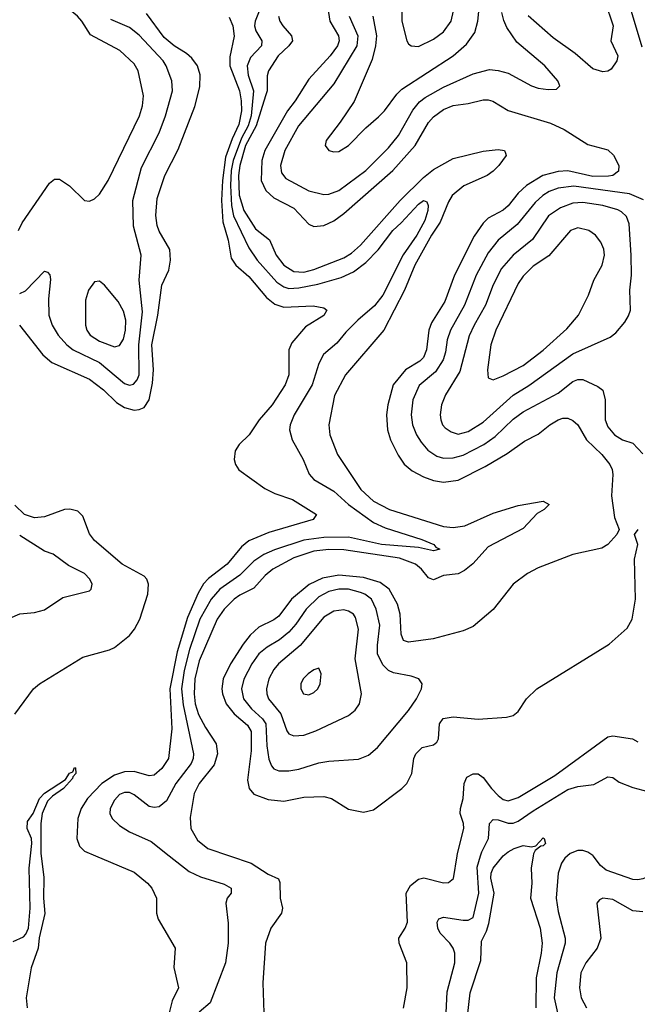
# Model space of a CAD drawing. Header units: inches. Extents: x 1305375 to 1407406, y 744550 to 841633.
# Tile 229 of 256: x 1336430 to 1338908, y 819404 to 823355. Entities that reach past the tile are written whole.
import ezdxf

# ---------------------------------------------------------------- set-up
doc = ezdxf.new("R2010")
doc.units = ezdxf.units.IN
doc.header["$MEASUREMENT"] = 0
doc.layers.add('B3831', color=7, linetype='Continuous')
doc.layers.add('B3832', color=7, linetype='Continuous')

msp = doc.modelspace()

# ---------------------------------------------------------------- linework, layer by layer
at = {"layer": 'B3831', "color": 5}
for points, elevation in [([(1336403.7, 819656.3), (1336444.8, 819675.2), (1336454.6, 819685.4), (1336464.8, 819710), (1336472.2, 819790), (1336468.5, 819950), (1336473.9, 820000)], 1120), ([(1336515.9, 820000), (1336527.5, 819912.5), (1336525.1, 819830), (1336531.4, 819768.6), (1336508.4, 819671.6), (1336503.8, 819630), (1336475.8, 819550), (1336456.5, 819430), (1336460.7, 819390)], 1120), ([(1336733.9, 820000), (1336890, 819934.7), (1336943.2, 819890), (1336959.6, 819870), (1336978.9, 819830), (1336979.5, 819770), (1336985.9, 819745.9), (1337053.4, 819630), (1337048.5, 819551.5), (1337067, 819470), (1337041.6, 819418.4), (1337030.1, 819370)], 1140), ([(1337030.1, 820000), (1337110, 819936.6), (1337155.2, 819915.2), (1337250, 819885.8), (1337278.5, 819870), (1337278.5, 819850), (1337262.8, 819830), (1337256.9, 819810), (1337266.9, 819730), (1337267.1, 819650), (1337255.8, 819570), (1337194.3, 819410), (1337150, 819372.7)], 1160), ([(1337271.9, 820000), (1337359.5, 819970), (1337427.1, 819927.1), (1337467.9, 819907.9), (1337473.5, 819893.5), (1337475.1, 819830), (1337484.9, 819790), (1337480.8, 819770), (1337437.8, 819710), (1337415.8, 819650), (1337405.6, 819490), (1337410.2, 819370)], 1180), ([(1337970.6, 819389.4), (1337985.2, 819470), (1337982.9, 819570), (1337952.2, 819650), (1337951.5, 819670), (1337977.1, 819710), (1337986.6, 819733.4), (1337980.8, 819850), (1337998.8, 819881.2), (1338030, 819907), (1338051.7, 819911.7), (1338130, 819891.1), (1338150, 819892.6), (1338170.5, 819909.5), (1338184.9, 820000)], 1180), ([(1338140.7, 819370), (1338145.4, 819454.6), (1338176.3, 819570), (1338175.9, 819610), (1338169, 819630), (1338156.2, 819650), (1338117.8, 819690), (1338107.2, 819710), (1338105.5, 819734.5), (1338112.3, 819747.7), (1338130, 819753.5), (1338210, 819741.7), (1338230, 819742.3), (1338250, 819752.4), (1338271.9, 819850), (1338265.5, 819954.5), (1338279, 820000)], 1160), ([(1338221.4, 819310), (1338236.9, 819450), (1338280.5, 819579.5), (1338282.5, 819657.5), (1338302.8, 819697.2), (1338312.1, 819727.9), (1338333.4, 819850), (1338320.3, 819910), (1338321.3, 819930), (1338329.4, 819950), (1338369.8, 820000)], 1140), ([(1338490.6, 820000), (1338482, 819950), (1338484.7, 819890), (1338479.6, 819830), (1338518.7, 819710), (1338526.6, 819650), (1338522.9, 819610), (1338502, 819510), (1338500.8, 819390)], 1140), ([(1338627.6, 820000), (1338617, 819990), (1338604, 819970), (1338590.1, 819929.9), (1338583, 819830), (1338590, 819777.1), (1338619.2, 819670), (1338619.3, 819650), (1338585.4, 819530), (1338574.4, 819430), (1338587.6, 819370)], 1160), ([(1339112.4, 820000), (1339069.4, 819990.6), (1339030, 819970.9), (1338970, 819924), (1338930, 819907.2), (1338910, 819904), (1338890, 819905), (1338782.8, 819942.8), (1338760.8, 819960.8), (1338730.8, 820000)], 1160), ([(1338930, 819775.7), (1338890, 819779.5), (1338810, 819824.5), (1338770.3, 819829.7), (1338756.1, 819823.9), (1338745.5, 819810), (1338762.3, 819670), (1338747.8, 819630), (1338701.2, 819570), (1338682, 819530), (1338675.6, 819470), (1338682.6, 819430), (1338703.8, 819390)], 1180)]:
    msp.add_lwpolyline(points, dxfattribs=dict(at, elevation=elevation))
at = {"layer": 'B3832', "color": 5}
for points, elevation in [([(1338050, 823640.9), (1338030, 823634.5), (1338010, 823619.7), (1337990, 823587.3), (1337973.9, 823530), (1337964.8, 823450), (1337963.9, 823350), (1337984, 823270), (1337990, 823258), (1338000.7, 823250), (1338030, 823247.6), (1338090, 823276.8), (1338130, 823306.3), (1338160.8, 823350), (1338171.1, 823391.1), (1338169.8, 823470), (1338149.8, 823530), (1338126.6, 823570), (1338090, 823618), (1338070, 823636.4)], 1280), ([(1338690, 822621.9), (1338650, 822618.4), (1338599.9, 822600.1), (1338552.4, 822567.6), (1338487, 822473), (1338410, 822410.4), (1338363.5, 822356.5), (1338330, 822291.8), (1338299.7, 822210), (1338253.6, 822130), (1338233.8, 822086.2), (1338196.7, 821943.3), (1338138, 821850), (1338122.1, 821810), (1338117, 821770), (1338119.5, 821750), (1338126.7, 821730), (1338137.4, 821717.4), (1338161, 821701), (1338190, 821692.5), (1338230, 821702.3), (1338290, 821740.6), (1338410, 821849.2), (1338472.5, 821887.5), (1338650, 822014), (1338799.1, 822080.9), (1338821.6, 822098.4), (1338858.6, 822141.4), (1338873.3, 822166.7), (1338880.4, 822190), (1338878.5, 822270), (1338884.5, 822330), (1338883.8, 822410), (1338876.1, 822536.1), (1338865.2, 822565.2), (1338844.4, 822584.4), (1338830, 822592.8), (1338769.6, 822610)], 1260), ([(1338670, 822520.5), (1338640.8, 822510), (1338552.8, 822407.2), (1338490, 822366.5), (1338450, 822325.7), (1338430, 822297.1), (1338340.8, 822110), (1338320.4, 822050), (1338306.5, 821950), (1338310, 821918.8), (1338330, 821910.3), (1338370, 821926.3), (1338450, 821968.1), (1338531.1, 822028.9), (1338625.3, 822114.7), (1338672, 822170), (1338712.4, 822250), (1338733.7, 822310), (1338767.2, 822370), (1338776, 822410), (1338773.9, 822433.9), (1338761.9, 822461.9), (1338740.4, 822490), (1338714, 822510)], 1280), ([(1336750, 822305.6), (1336730, 822303.6), (1336706, 822270), (1336694, 822230), (1336693.7, 822130), (1336699.5, 822110), (1336713.1, 822090), (1336750, 822065.1), (1336810, 822043), (1336830, 822047.6), (1336846.8, 822073.2), (1336854.7, 822110), (1336856.4, 822150), (1336846.1, 822186.1), (1336825, 822225), (1336770, 822289.7)], 1180), ([(1337710, 821070.2), (1337670, 821060.3), (1337630, 821039.7), (1337580.1, 820990), (1337538.2, 820930), (1337510, 820898), (1337473, 820867), (1337423, 820837), (1337389.6, 820810), (1337361.3, 820770), (1337330, 820708.5), (1337320.1, 820670), (1337328.7, 820630), (1337360.8, 820590), (1337404.8, 820550), (1337417.2, 820530), (1337421.5, 820441.5), (1337430, 820388.2), (1337440.9, 820360.9), (1337450, 820349.3), (1337470, 820341.3), (1337510, 820340.5), (1337550, 820348.3), (1337630, 820373.4), (1337670, 820380.1), (1337790, 820387.3), (1337830, 820404), (1337865.6, 820434.4), (1337990, 820583.6), (1338022.7, 820630), (1338042.6, 820670), (1338045.6, 820690), (1338032, 820710), (1338001, 820721), (1337930, 820734.3), (1337910, 820743.4), (1337886.5, 820766.5), (1337866.2, 820810), (1337865.7, 820845.7), (1337874.7, 820925.3), (1337860.8, 820990), (1337841, 821030), (1337815.2, 821050), (1337797.3, 821057.3), (1337750, 821069.6)], 1240), ([(1337730, 820986.6), (1337690, 820982), (1337650, 820958), (1337556, 820844), (1337467.9, 820770), (1337450, 820747.3), (1337430.1, 820710), (1337420.4, 820670), (1337421.2, 820650), (1337429, 820630), (1337478.5, 820570), (1337501.6, 820501.6), (1337510.1, 820490.1), (1337530, 820481.7), (1337570, 820484.5), (1337617.9, 820502.1), (1337750, 820563.8), (1337776.1, 820583.9), (1337793.6, 820610), (1337801.1, 820650), (1337776.7, 820790), (1337789.9, 820910), (1337777, 820957), (1337769.4, 820969.4), (1337750, 820981.3)], 1260), ([(1337630, 820753), (1337610, 820746), (1337587, 820730), (1337567.6, 820710), (1337558, 820690), (1337557.6, 820670), (1337568.5, 820650), (1337590, 820646), (1337610, 820655.3), (1337626, 820670), (1337635.6, 820690), (1337639.7, 820730)], 1280)]:
    msp.add_lwpolyline(points, close=True, dxfattribs=dict(at, elevation=elevation))
for points, elevation in [([(1336424.7, 822510), (1336440.5, 822539.5), (1336550, 822699.5), (1336570, 822715.8), (1336590, 822714.9), (1336630, 822688.8), (1336690, 822630.3), (1336710, 822627.2), (1336730, 822636.5), (1336750, 822655.3), (1336785, 822710), (1336911.1, 822970), (1336923.2, 823010), (1336926.5, 823050), (1336906, 823150), (1336890, 823177.7), (1336831.8, 823231.8), (1336714.3, 823294.3), (1336679.6, 823350), (1336662.2, 823370), (1336490, 823513.1), (1336418.7, 823558.7)], 1180), ([(1337398.9, 823410), (1337374.9, 823350), (1337372.3, 823330), (1337377.6, 823310), (1337401.7, 823270), (1337399.8, 823250), (1337356.6, 823203.4), (1337342.3, 823170), (1337347, 823133), (1337368.3, 823070), (1337358.6, 822970), (1337346.6, 822930), (1337320.1, 822879.9), (1337287.1, 822790), (1337278.9, 822750), (1337275.5, 822690), (1337279.8, 822610), (1337288.2, 822568.2), (1337350, 822439.8), (1337382.7, 822390), (1337461.5, 822301.5), (1337490, 822282.7), (1337510, 822277.2), (1337550, 822279.5), (1337625.7, 822294.3), (1337719.8, 822320.2), (1337770, 822343.4), (1337819.4, 822380.6), (1337868.8, 822431.2), (1337926.8, 822510), (1337960.5, 822539.5), (1338030, 822614.8), (1338050, 822630.1), (1338064.2, 822624.2), (1338069.2, 822609.2), (1338067.8, 822590), (1338055.3, 822550), (1338023.8, 822490), (1337968.7, 822411.3), (1337886.8, 822250), (1337853.1, 822206.9), (1337786.7, 822150), (1337738.2, 822101.8), (1337702.8, 822057.2), (1337648.6, 822011.4), (1337630, 821975.4), (1337603.1, 821890), (1337530.8, 821770), (1337515.1, 821730), (1337512.5, 821710), (1337522.7, 821670), (1337568, 821590), (1337592.1, 821532.1), (1337610.2, 821510), (1337690, 821463.8), (1337749.8, 821409.8), (1337850, 821337.6), (1337896, 821316), (1338043.1, 821270), (1338091.7, 821250), (1338099.3, 821239.3), (1338115.5, 821230), (1338090, 821223.7), (1338030, 821237.3), (1337882, 821250), (1337750, 821278.6), (1337650, 821278), (1337570, 821266.4), (1337452.3, 821227.7), (1337410, 821208.7), (1337370, 821182.2), (1337313.3, 821126.7), (1337232.6, 821070), (1337197.9, 821030), (1337152.7, 820950), (1337112, 820828), (1337090, 820743.5), (1337079.8, 820670), (1337086.4, 820606.4), (1337127.1, 820410), (1337125.9, 820390), (1337117.8, 820370), (1337056.4, 820290), (1337018.7, 820221.3), (1336990, 820196.8), (1336970, 820193.5), (1336950, 820198), (1336890, 820245.2), (1336870, 820254.1), (1336850, 820254.1), (1336830, 820245.5), (1336810, 820223.9), (1336792.9, 820190), (1336792.2, 820170), (1336801.5, 820150), (1336830, 820121.3), (1336870, 820095.9), (1336957.5, 820057.5), (1337030.1, 820000)], 1160), ([(1337665.2, 823410), (1337674.3, 823350), (1337709.3, 823290), (1337711.7, 823270), (1337704.6, 823250), (1337675.9, 823210), (1337590, 823117.3), (1337535.6, 823030), (1337505.2, 822990), (1337413.8, 822830), (1337401.5, 822790), (1337398.9, 822710), (1337417.8, 822670), (1337450, 822640.8), (1337530, 822599.4), (1337590, 822534.3), (1337610, 822525.6), (1337650, 822529.6), (1337690, 822548.6), (1337730, 822578.1), (1337927.7, 822750), (1338016.3, 822850), (1338070, 822942.2), (1338090, 822965.8), (1338130, 822995.3), (1338170, 823011), (1338230, 823018.6), (1338290, 823033.6), (1338310, 823034.3), (1338328.4, 823028.4), (1338390, 822990.6), (1338560, 822940), (1338615, 822915), (1338710, 822855), (1338790, 822832.4), (1338812.2, 822812.2), (1338834.7, 822770), (1338832.5, 822747.5), (1338809.5, 822730.5), (1338793, 822727), (1338730, 822726.4), (1338630, 822748.2), (1338590, 822745.8), (1338529.4, 822730.6), (1338463.3, 822690), (1338430, 822659.4), (1338390, 822608.2), (1338370, 822591.5), (1338310, 822558.2), (1338290, 822538.3), (1338253.9, 822486.1), (1338174.9, 822330), (1338135.9, 822224.1), (1338081.8, 822138.2), (1338071.8, 822110), (1338061.9, 822030), (1338050, 822000.2), (1338035.5, 821984.5), (1337978.2, 821950), (1337928.6, 821890), (1337907.2, 821810), (1337902, 821770), (1337906.5, 821710), (1337917.9, 821670), (1337948.2, 821608.2), (1337972.1, 821572.1), (1338004.8, 821544.8), (1338050, 821520.9), (1338090, 821506.5), (1338130, 821499.9), (1338190, 821507.6), (1338297.4, 821562.6), (1338386.1, 821613.9), (1338455.7, 821664.3), (1338510, 821692.3), (1338557, 821730), (1338590, 821749.6), (1338610, 821756.6), (1338630, 821756.8), (1338650, 821747.6), (1338670.1, 821730.1), (1338704.2, 821670), (1338766.1, 821610), (1338797.9, 821570), (1338807.5, 821550), (1338810.1, 821530), (1338804.6, 821444.6), (1338817.1, 821357.1), (1338834.9, 821310), (1338826.4, 821290), (1338790.1, 821249.9), (1338765.5, 821234.5), (1338649.8, 821209.8), (1338510, 821155.5), (1338467.3, 821132.7), (1338409.7, 821090.3), (1338330, 820988.9), (1338250, 820920.3), (1338210, 820902.9), (1338089.1, 820870.9), (1337990, 820857.9), (1337970, 820863.8), (1337960.4, 820890), (1337956.7, 820970), (1337946.3, 821010), (1337912.2, 821070), (1337876.3, 821096.3), (1337810, 821116.5), (1337710, 821126.5), (1337645.5, 821114.5), (1337591.4, 821088.6), (1337520.3, 821030), (1337470, 820961.3), (1337450, 820946.4), (1337390, 820917.6), (1337355.1, 820884.9), (1337327.2, 820850), (1337276, 820770), (1337246.7, 820710), (1337241.2, 820670), (1337243.2, 820650), (1337258, 820610), (1337290, 820570.5), (1337344.2, 820524.2), (1337358.7, 820498.7), (1337358.2, 820421.8), (1337344.2, 820304.2), (1337350.6, 820270.6), (1337370, 820247.8), (1337426.6, 820226.6), (1337490, 820218.8), (1337570, 820235.8), (1337650, 820238.1), (1337681.1, 820230), (1337750, 820186.9), (1337810, 820174.9), (1337850, 820184.9), (1337963.1, 820270), (1337983.1, 820290), (1338003.4, 820330), (1338011.6, 820390), (1338019.9, 820410), (1338045.4, 820434.6), (1338090, 820446), (1338103.3, 820456.7), (1338109.9, 820470.1), (1338114.6, 820530), (1338129.2, 820550.8), (1338170, 820557.8), (1338270, 820548.4), (1338383.5, 820556.5), (1338410, 820563.6), (1338430, 820579.5), (1338464.2, 820630), (1338504.4, 820670), (1338795.6, 820850), (1338867, 820913), (1338887.4, 820950), (1338900.7, 821030), (1338897.4, 821190), (1338909.7, 821250), (1338897, 821290), (1338911.3, 821310)], 1220), ([(1337846.6, 823370), (1337861.1, 823290), (1337857.6, 823250), (1337844.5, 823195.5), (1337772.7, 823027.3), (1337716.5, 822943.5), (1337659.3, 822870), (1337656.3, 822850), (1337670, 822830.8), (1337690, 822825.3), (1337710, 822826), (1337750, 822850.4), (1337818.5, 822921.5), (1337870, 822966), (1337893.3, 822990), (1337943.3, 823056.7), (1337963.9, 823076.1), (1338169.1, 823210), (1338222.8, 823257.2), (1338256.1, 823303.9), (1338268.9, 823350), (1338274.7, 823414.7)], 1260), ([(1338778, 823430), (1338811.4, 823330), (1338802.4, 823270), (1338830.1, 823210), (1338826.6, 823190), (1338803.8, 823156.2), (1338790, 823148.4), (1338770, 823146.6), (1338730, 823157.6), (1338659.3, 823219.3), (1338570, 823282.9), (1338470.2, 823370.2)], 1220), ([(1338871.2, 823430), (1338925.8, 823245.8)], 1240), ([(1336429.1, 822130), (1336523.2, 822010), (1336559.4, 821979.4), (1336710, 821912.6), (1336766, 821870), (1336818.9, 821818.9), (1336850, 821798.9), (1336890, 821789), (1336910, 821790.6), (1336930, 821798.9), (1336949.6, 821830.4), (1336963, 821897), (1336966.9, 821950), (1336960.3, 822050), (1336985, 822170), (1337000.6, 822290), (1337028, 822350), (1337035.1, 822390), (1337032.8, 822432.8), (1336990, 822506.3), (1336981.2, 822530), (1336976, 822570), (1336981.8, 822638.2), (1337012.4, 822730), (1337065.7, 822834.3), (1337133.4, 823006.6), (1337153.5, 823086.5), (1337154.2, 823134.2), (1337143.2, 823170), (1337121.4, 823201.4), (1337099.8, 823219.8), (1337049.8, 823250), (1337010, 823283.2), (1336939.5, 823379.5)], 1140), ([(1337270, 823365.7), (1337285.8, 823330), (1337290, 823288.7), (1337273.8, 823206.2), (1337272.6, 823170), (1337311.7, 823070), (1337319, 823030), (1337319.4, 822990), (1337310, 822934.4), (1337282.7, 822877.3), (1337256.4, 822803.6), (1337243.4, 822710), (1337239.6, 822630), (1337244.6, 822544.6), (1337266.4, 822470), (1337278.6, 822398.6), (1337297.4, 822370), (1337350, 822325.1), (1337421, 822241), (1337454, 822214), (1337490, 822202.2), (1337607.1, 822207.1), (1337650, 822198.7), (1337663, 822190), (1337650, 822167.7), (1337576.6, 822123.4), (1337521.5, 822058.5), (1337510.3, 822030), (1337510.2, 821930), (1337495.9, 821890), (1337443.5, 821810), (1337391.1, 821750), (1337350.3, 821690), (1337310.3, 821650), (1337295, 821625), (1337290.2, 821590), (1337296.2, 821570), (1337310, 821549.1), (1337413.5, 821473.5), (1337453.4, 821453.4), (1337524.4, 821430), (1337621.6, 821370), (1337607.7, 821350), (1337430, 821298.1), (1337350, 821263.9), (1337320.6, 821239.4), (1337262.7, 821170), (1337187.2, 821112.8), (1337168, 821092), (1337146, 821054), (1337104, 820956), (1337062, 820818), (1337033.1, 820670), (1337039.9, 820510), (1337026.8, 820390), (1337000.1, 820350), (1336970, 820323.6), (1336950, 820320.9), (1336890, 820338.5), (1336850, 820337.6), (1336810, 820323.9), (1336759.6, 820290), (1336702, 820230), (1336676.9, 820190), (1336663.1, 820150), (1336658.8, 820070), (1336670, 820038.9), (1336690, 820018.4), (1336733.9, 820000)], 1140), ([(1337469.1, 823370), (1337473.4, 823350), (1337485.4, 823330), (1337521.3, 823290), (1337525.1, 823270), (1337510.1, 823250), (1337467.4, 823210), (1337428.2, 823150), (1337423.4, 823130), (1337422.5, 823070), (1337417, 823050), (1337379.3, 822930), (1337336.3, 822850), (1337313.5, 822770), (1337307.7, 822730), (1337311.3, 822651.3), (1337329.2, 822589.2), (1337376.7, 822516.7), (1337432.4, 822472.4), (1337458.5, 822410), (1337490, 822369.6), (1337530, 822345), (1337570, 822342.5), (1337610, 822353), (1337730, 822400.3), (1337761.1, 822418.9), (1337798, 822450), (1337957.3, 822630), (1338050, 822722.2), (1338090, 822754.2), (1338170, 822798.1), (1338290, 822827.2), (1338350, 822834.8), (1338375.8, 822830), (1338379.7, 822819.7), (1338381.8, 822810), (1338352.3, 822770), (1338330, 822748), (1338305.8, 822730), (1338211.9, 822688.1), (1338165.7, 822650), (1338150, 822624.6), (1338117.4, 822542.6), (1338082, 822490), (1338014.9, 822370), (1337974.3, 822270), (1337891.3, 822110), (1337736.8, 821930), (1337692.9, 821847.1), (1337670.1, 821730), (1337675, 821690), (1337705, 821610), (1337799.5, 821470), (1337850, 821423.7), (1337913.6, 821390), (1338130, 821321.6), (1338170, 821317.5), (1338216, 821324), (1338330, 821374.6), (1338430, 821405.5), (1338530, 821422.6), (1338554, 821410), (1338534.4, 821390), (1338506.8, 821373.2), (1338450, 821313.3), (1338310, 821240.4), (1338248.1, 821171.9), (1338215.3, 821144.7), (1338190, 821131.5), (1338130, 821124.4), (1338090, 821107.2), (1338070, 821115.4), (1338042.5, 821150), (1338018.5, 821170), (1337954.2, 821194.2), (1337730, 821227.6), (1337670, 821228.7), (1337610, 821222.2), (1337530, 821195.7), (1337445.1, 821150), (1337414.5, 821125.5), (1337370, 821074.6), (1337313.5, 821046.5), (1337290, 821029.4), (1337251.1, 820990), (1337222.6, 820950), (1337150, 820782.9), (1337132.9, 820710), (1337129.6, 820650.4), (1337134.6, 820610), (1337147.3, 820567.3), (1337175, 820515), (1337218.2, 820450), (1337223.4, 820410), (1337210, 820365.7), (1337150.6, 820290), (1337129.6, 820250), (1337114.4, 820154.4), (1337116.6, 820110), (1337143.3, 820063.3), (1337184.4, 820030), (1337271.9, 820000)], 1180), ([(1337751.9, 823370), (1337787.1, 823290), (1337782.2, 823250), (1337690, 823097.5), (1337549.2, 822930), (1337494, 822830), (1337476.3, 822770), (1337480.8, 822740.8), (1337497.7, 822717.7), (1337590, 822668.4), (1337650, 822653.4), (1337670, 822654.8), (1337710, 822669.5), (1337818.5, 822750), (1337910, 822841.1), (1337950.4, 822890), (1338007.6, 822992.4), (1338034.7, 823025.3), (1338057, 823043), (1338130, 823084.6), (1338250, 823138.6), (1338315.3, 823155.3), (1338350, 823152), (1338390, 823141.2), (1338483.8, 823090), (1338510, 823080.7), (1338550, 823074.9), (1338583.7, 823076.3), (1338598, 823090), (1338589.5, 823110), (1338536.9, 823170), (1338425.3, 823265.3), (1338384.5, 823324.5), (1338372, 823352), (1338364.6, 823384.6)], 1240), ([(1336430, 822256.8), (1336453, 822267), (1336530, 822346.4), (1336542, 822342), (1336551.4, 822331.4), (1336553.4, 822313.4), (1336545, 822235), (1336547.4, 822170), (1336560.9, 822130), (1336583.9, 822090), (1336619.4, 822050), (1336645.1, 822030), (1336750, 821979.7), (1336850, 821895.3), (1336870, 821888.4), (1336887.2, 821892.8), (1336901.8, 821910), (1336910, 821930.6), (1336908.4, 822050), (1336922.6, 822182.6), (1336909.2, 822310), (1336917.5, 822410), (1336887, 822527), (1336883.8, 822630), (1336918.3, 822761.7), (1336990, 822901.2), (1337015.7, 822970), (1337043.6, 823070), (1337040.8, 823110), (1337018.2, 823170), (1337005.2, 823190), (1336910, 823293.3), (1336870, 823323.7), (1336795.5, 823355.5)], 1160), ([(1338932.9, 822632.9), (1338876.2, 822656.2), (1338653.3, 822686.7), (1338590, 822678.8), (1338554.6, 822665.4), (1338529.5, 822650), (1338498.7, 822621.3), (1338426.2, 822533.8), (1338350.1, 822470), (1338310, 822420.2), (1338261.3, 822330), (1338214.3, 822210), (1338158.9, 822110), (1338145.8, 822070), (1338138.8, 822021.2), (1338129.2, 821990), (1338098.3, 821941.7), (1338032.7, 821887.3), (1338007.5, 821830), (1338000.6, 821770), (1338006.5, 821730), (1338022.2, 821690), (1338040.6, 821660.6), (1338067.9, 821627.9), (1338103.8, 821603.8), (1338130, 821596.1), (1338170, 821596.6), (1338210, 821607.6), (1338292.6, 821650), (1338337.2, 821682.8), (1338410, 821752.3), (1338450, 821781.7), (1338590, 821857), (1338650, 821903.1), (1338670, 821911.7), (1338690, 821911.4), (1338750, 821883.6), (1338769.3, 821869.3), (1338779.4, 821830), (1338779.3, 821750), (1338790, 821721.7), (1338816.5, 821690), (1338849.1, 821669.1), (1338890, 821656.1), (1338930, 821613.6)], 1240), ([(1336410, 820568.5), (1336485.3, 820670), (1336509.9, 820690.1), (1336683.1, 820796.9), (1336790, 820826.7), (1336810, 820836.1), (1336870, 820884.5), (1336891.2, 820910), (1336912.4, 820950), (1336943.7, 821050), (1336946.9, 821090), (1336940.3, 821110), (1336930, 821122.7), (1336841.7, 821170), (1336730, 821265.5), (1336710, 821292.8), (1336683, 821363), (1336662.7, 821382.7), (1336631.1, 821391.1), (1336610, 821389.2), (1336530, 821360.8), (1336490, 821356.8), (1336450, 821369.3), (1336410, 821406.6)], 1140), ([(1336359.1, 820940.9), (1336430.9, 820970.9), (1336490, 820976), (1336530, 820986.8), (1336603.6, 821036.4), (1336710, 821064), (1336717.2, 821070), (1336720.9, 821090), (1336711.8, 821110), (1336690, 821132.8), (1336625.6, 821165.6), (1336564, 821210), (1336530, 821222), (1336430, 821284.9)], 1160), ([(1338184.9, 820000), (1338186.5, 820010), (1338212.7, 820110), (1338210.9, 820130), (1338197.9, 820170), (1338198.6, 820190), (1338209.9, 820230), (1338214.1, 820290), (1338224.7, 820315.3), (1338250, 820328.7), (1338270, 820328.8), (1338290, 820314.2), (1338322.7, 820270), (1338350, 820242.8), (1338370, 820226.5), (1338390, 820220.1), (1338430, 820233.9), (1338577.8, 820322.2), (1338790, 820477.1), (1338810, 820481.6), (1338889.2, 820469.2), (1338910, 820457)], 1180), ([(1336473.9, 820000), (1336479.3, 820050), (1336478, 820070), (1336460.6, 820110), (1336462, 820138), (1336483.5, 820170), (1336510, 820230.2), (1336530, 820252.1), (1336613.8, 820306.2), (1336630, 820331.5), (1336643, 820337), (1336650, 820354), (1336653.8, 820353.8), (1336654.7, 820330), (1336643.1, 820316.9), (1336642.6, 820310), (1336605.7, 820270), (1336561.2, 820238.8), (1336541.1, 820218.9), (1336520.2, 820170), (1336515.3, 820130), (1336514.5, 820010), (1336515.9, 820000)], 1120), ([(1338279, 820000), (1338283.8, 820016.2), (1338311.4, 820070), (1338315.7, 820130), (1338330, 820146.4), (1338350, 820144.5), (1338390, 820130.5), (1338410, 820131.4), (1338430, 820139.4), (1338490, 820181), (1338630, 820265.6), (1338670, 820278.5), (1338734.1, 820285.9), (1338790, 820317.3), (1338810, 820314.2), (1338835.7, 820295.7), (1338890, 820274.6), (1338950, 820258.2)], 1160), ([(1338369.8, 820000), (1338370, 820000.2), (1338390, 820016.6), (1338414.5, 820030), (1338450, 820041.1), (1338484.1, 820035.9), (1338500.4, 820039.6), (1338530, 820072.7), (1338534.8, 820070), (1338539.3, 820050), (1338530, 820039.5), (1338521.6, 820038.4), (1338498.8, 820021.2), (1338492, 820008), (1338490.6, 820000)], 1140), ([(1338730.8, 820000), (1338730, 820001.1), (1338710, 820014.9), (1338690, 820020.8), (1338670, 820022.1), (1338638.3, 820010), (1338627.6, 820000)], 1160)]:
    msp.add_lwpolyline(points, dxfattribs=dict(at, elevation=elevation))

doc.saveas('drawing.dxf')
